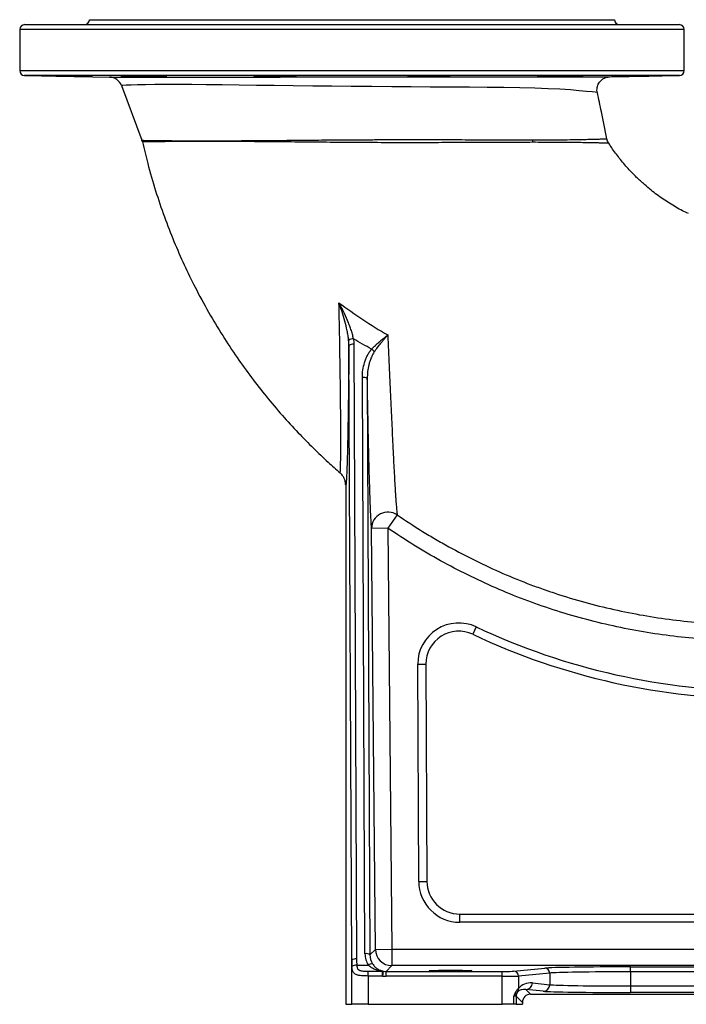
# Model space of a CAD drawing. Header units: millimetres. Extents: x 7 to 1569, y 11 to 2128.
# Tile 1 of 20: x 7 to 413, y 11 to 611. Entities that reach past the tile are written whole.
import ezdxf

# ---------------------------------------------------------------- set-up
doc = ezdxf.new("R2010")
doc.units = ezdxf.units.MM

msp = doc.modelspace()

# ---------------------------------------------------------------- linework, layer by layer
at = {"color": 7, "linetype": 'Continuous', "lineweight": 25}
for p, q in [((10.12, 607.79), (409.12, 607.79)), ((49.62, 610.79), (209.62, 610.79)), ((209.62, 610.79), (369.62, 610.79)), ((7.12, 604.79), (7.12, 579.74)), ((412.12, 579.74), (412.12, 604.79)), ((10.07, 576.74), (61.81, 575.84)), ((78.84, 576.3), (78.84, 576.61)), ((154, 576.3), (154, 576.62)), ((175.17, 576.3), (175.41, 576.33)), ((265.23, 576.62), (265.23, 576.3)), ((340.4, 576.61), (340.4, 576.3)), ((366.78, 576), (409.17, 576.74)), ((69.17, 570.64), (81.64, 537.3)), ((359.08, 566.41), (359.07, 566.41)), ((81.64, 537.3), (81.65, 537.3)), ((209.45, 37.69), (207.76, 412.23)), ((210.76, 412.98), (212.45, 38.44)), ((217.54, 41.61), (215.96, 392.78)), ((218.96, 392.05), (220.54, 40.89)), ((205.78, 327.16), (205.78, 10.79)), ((237.17, 309.07), (231.57, 300.92)), ((231.57, 300.92), (221.58, 300.83)), ((223.89, 44.27), (221.58, 300.83)), ((231.57, 300.92), (233.89, 44.36)), ((285.34, 240.78), (283.21, 236.26)), ((249.69, 218.05), (254.69, 218.08)), ((250.28, 85.68), (249.69, 218.05)), ((254.69, 218.08), (255.28, 85.7)), ((250.28, 85.68), (255.28, 85.7)), ((275.28, 60.79), (275.28, 65.79)), ((275.28, 65.79), (536.89, 65.79)), ((536.89, 60.79), (275.28, 60.79)), ((220.54, 40.89), (223.89, 44.27)), ((223.89, 44.27), (233.89, 44.36)), ((233.89, 44.36), (233.89, 34.36)), ((233.89, 44.36), (598.33, 44.36)), ((209.45, 10.79), (209.45, 37.69)), ((212.54, 34.57), (219.64, 34.57)), ((219.45, 28.04), (219.45, 30.95)), ((219.45, 30.95), (228.19, 30.95)), ((228.7, 30.99), (228.19, 28.04)), ((228.19, 28.04), (228.19, 30.95)), ((233.89, 34.36), (230.4, 30.85)), ((230.4, 27.85), (230.4, 30.85)), ((230.4, 30.85), (301.23, 30.85)), ((601.26, 34.36), (233.89, 34.36)), ((301.23, 27.85), (301.23, 30.85)), ((308.12, 30.95), (327.15, 32.83)), ((379.35, 33.59), (539.89, 33.59)), ((379.35, 30.6), (379.35, 33.59)), ((379.35, 30.6), (379.35, 21.98)), ((539.89, 30.6), (379.35, 30.6)), ((219.45, 28.04), (219.45, 10.79)), ((228.19, 28.04), (219.45, 28.04)), ((301.23, 27.85), (230.4, 27.85)), ((301.23, 10.79), (301.23, 27.85)), ((330.11, 29.83), (311.08, 27.95)), ((311.08, 27.95), (311.08, 20.4)), ((330.11, 29.83), (330.11, 22.75)), ((315.61, 19.8), (318.46, 16.95)), ((326.17, 18.76), (315.61, 19.8)), ((319.55, 23.8), (330.11, 22.75)), ((379.35, 21.98), (379.35, 17.98)), ((379.35, 21.98), (539.89, 21.98)), ((308.23, 10.79), (308.23, 15.81)), ((309.73, 15.68), (309.73, 10.79)), ((313.46, 11.95), (309.73, 15.68)), ((318.46, 16.95), (600.78, 16.95)), ((539.89, 17.98), (379.35, 17.98)), ((205.78, 10.79), (209.45, 10.79)), ((219.45, 10.79), (209.45, 10.79)), ((219.45, 10.79), (301.23, 10.79)), ((308.23, 10.79), (301.23, 10.79)), ((309.73, 10.79), (308.23, 10.79)), ((309.73, 10.79), (313.46, 10.79)), ((313.46, 11.95), (313.46, 10.79))]:
    msp.add_line(p, q, dxfattribs=at)
at = {"color": 8, "linetype": 'Continuous', "lineweight": 25}
for p, q in [((412.12, 604.79), (7.12, 604.79)), ((7.12, 579.74), (412.12, 579.74)), ((409.17, 576.74), (10.07, 576.74))]:
    msp.add_line(p, q, dxfattribs=at)
at = {"color": 8, "linetype": 'Continuous', "lineweight": 25, "flags": 128}
msp.add_lwpolyline([(359.07, 566.41), (358.97, 566.42), (357.9, 566.53), (355.95, 566.74), (352.59, 567.1), (348.17, 567.52), (342.7, 567.97), (336.25, 568.38), (329.1, 568.72), (321.06, 568.99), (312.01, 569.21), (302.11, 569.38), (291.97, 569.5), (281.14, 569.59), (269.52, 569.67), (257.33, 569.75), (245.79, 569.82), (233.94, 569.89), (221.66, 569.99), (209.22, 570.1), (197.44, 570.22), (185.68, 570.36), (173.87, 570.5), (162.26, 570.65), (151.36, 570.79), (140.81, 570.92), (130.55, 571.04), (120.82, 571.13), (112, 571.21), (103.82, 571.25), (96.25, 571.26), (89.48, 571.23), (83.8, 571.17), (78.97, 571.08), (75, 570.95), (72.01, 570.82), (69.9, 570.7), (69.35, 570.66), (69.17, 570.64), (69.17, 570.64)], dxfattribs=at)
at = {"color": 7, "linetype": 'Continuous', "lineweight": 25}
for centre, radius, start, end in [((10.12, 604.79), 3, 90, 180), ((46.62, 610.79), 3, 270, 0), ((372.62, 610.79), 3, 180, 270), ((409.12, 604.79), 3, 0, 90), ((10.12, 579.74), 3, 180, 269), ((409.12, 579.74), 3, 271, 0), ((61.68, 567.84), 8, 20.51025, 89), ((74.15, 534.5), 8, 12.76786, 20.51016), ((79.33, 534.63), 8.29, 12.12974, 18.17216), ((331.26, 538.34), 11.74, 183.79853, 191.17784), ((210.57, 411.36), 5.01, 90.25874, 126.31414), ((210.09, 409.29), 3.75, 79.69391, 128.36953), ((212.79, 399.3), 13.85, 41.09498, 50.63115), ((216.66, 389.1), 3.74, 52.10902, 100.80016), ((231.6, 300.74), 10.02, 56.18934, 179.50811), ((274.69, 218.17), 25, 64.7792, 180.25809), ((459.62, 610.79), 409, 244.7792, 270), ((274.69, 218.17), 20, 64.7792, 180.25809), ((459.62, 610.79), 414, 244.7792, 270), ((275.28, 85.79), 25, 180.25809, 270), ((275.28, 85.79), 20, 180.25809, 270), ((233.89, 44.36), 10, 180.53638, 269.97979), ((211.78, 34.75), 3.75, 79.69391, 128.36953), ((218.24, 37.94), 3.74, 52.10902, 100.80016), ((212.17, 29.79), 4.79, 85.62578, 122.78629), ((222.02, 31.84), 3.62, 88.08322, 131.22799), ((228.53, 29.8), 1.21, 82.05148, 106.58263), ((308.09, 27.96), 2.99, 359.77222, 89.35941), ((327.12, 29.84), 2.99, 359.77222, 89.35941), ((308.65, 17.02), 1.27, 0.50414, 59.60161), ((307.33, 20.24), 3.75, 328.59023, 2.47988), ((315.57, 23.78), 3.98, 270.64059, 0.22778), ((326.12, 22.74), 3.98, 270.64059, 0.22778), ((314.73, 15.68), 5, 164.30891, 179.98223)]:
    msp.add_arc(centre, radius, start, end, dxfattribs=at)
for centre, major_axis, ratio, start_param, end_param in [((219.45, 38.16), (0, 27.13), 0.368664, 1.58825, 1.731773), ((219.45, 38.91), (0, 27.13), 0.258065, 1.58825, 1.731773), ((230.54, 41.73), (5.18, 12), 0.993448, 1.985475, 2.557048), ((230.54, 40.98), (4.03, 9.23), 0.991432, 1.98871, 2.560282), ((230.41, 40.85), (7.04, 7.11), 0.999517, 3.751239, 3.922315), ((301.23, 30.97), (7, 0), 0.017455, 4.712389, 6.108652), ((379.35, 32.67), (53, 0), 0.017455, 1.570796, 2.96706), ((379.35, 29.67), (50, 0), 0.018502, 1.570796, 2.96706), ((230.41, 40.85), (-9.15, -9.24), 0.999698, 0.609646, 0.780722), ((301.23, 27.97), (10, 0), 0.012219, 4.712389, 6.108652), ((319.55, 14.8), (9.32, -4.16), 0.862813, 1.938407, 2.951585), ((315.62, 14.8), (5.63, -2.64), 0.774671, 1.919869, 2.933047), ((379.35, 18.92), (54, 0), 0.017455, 3.316126, 4.712389), ((379.35, 22.92), (50, 0), 0.018851, 3.316126, 4.712389), ((304.73, 15.68), (5, 0), 0.03491, 0.017453, 0.794698), ((318.46, 11.95), (3.54, -3.54), 0.999695, 2.356347, 3.926839)]:
    msp.add_ellipse(centre, major_axis=major_axis, ratio=ratio, start_param=start_param, end_param=end_param, dxfattribs=at)
msp.add_ellipse((269.62, 31.32), major_axis=(13, 0), ratio=0.017455, dxfattribs=at)
for points, knots in [([(44.38, 576.3), (43.5, 576.32), (42.09, 576.35), (39.68, 576.4), (37.58, 576.44), (35.4, 576.48), (33.2, 576.51), (31.05, 576.54), (29, 576.57), (27.11, 576.6), (25.45, 576.62), (24.05, 576.63), (22.95, 576.64), (22.2, 576.65), (21.81, 576.64), (21.83, 576.64), (21.83, 576.64)], [0, 0, 0, 0, 0.1153453, 0.1856211, 0.2558969, 0.3261777, 0.3964584, 0.466737, 0.5370156, 0.6072867, 0.6775577, 0.7478192, 0.8180806, 0.8883343, 0.958588, 1, 1, 1, 1]), ([(21.82, 576.63), (21.9, 576.63), (22.08, 576.62), (22.8, 576.6), (23.91, 576.57), (25.42, 576.54), (27.24, 576.51), (29.13, 576.47), (31.19, 576.43), (33.35, 576.39), (35.55, 576.35), (37.35, 576.32), (38.38, 576.31), (38.71, 576.3)], [0, 0, 0, 0, 0.093262, 0.186526, 0.279791, 0.396106, 0.489403, 0.5827, 0.675996, 0.769293, 0.862595, 0.955896, 1, 1, 1, 1]), ([(38.71, 576.3), (38.93, 576.3), (40.37, 576.27), (43.1, 576.23), (46.59, 576.17), (49.33, 576.14), (50.95, 576.12), (51.16, 576.12), (51.22, 576.13)], [0, 0, 0, 0, 0.039265, 0.257705, 0.47614, 0.69455, 0.912924, 1, 1, 1, 1]), ([(51.57, 576.13), (51.58, 576.13), (51.78, 576.13), (51.05, 576.16), (49.32, 576.2), (46.86, 576.26), (45.06, 576.29), (44.38, 576.3)], [0, 0, 0, 0, 0.004677, 0.281472, 0.558291, 0.835154, 1, 1, 1, 1]), ([(61.81, 575.84), (61.92, 575.84), (62.12, 575.84), (63.75, 575.84), (66.31, 575.84), (69.87, 575.84), (74.35, 575.84), (79.71, 575.84), (86.01, 575.84), (93.26, 575.84), (101.41, 575.84), (110.5, 575.85), (120.46, 575.85), (131.06, 575.86), (142.17, 575.86), (153.72, 575.87), (165.87, 575.87), (178.29, 575.88), (190.83, 575.89), (203.45, 575.89), (216.29, 575.9), (229.03, 575.9), (241.51, 575.91), (253.69, 575.91), (265.74, 575.92), (277.42, 575.92), (288.6, 575.93), (299.27, 575.93), (309.46, 575.93), (319.04, 575.94), (327.91, 575.94), (336.04, 575.95), (343.42, 575.96), (349.97, 575.97), (355.62, 575.97), (360.31, 575.98), (363.3, 575.99), (365.09, 576), (366.29, 576), (367.01, 576.01), (366.81, 576), (366.78, 576)], [0, 0, 0, 0, 0.025288, 0.05076, 0.076781, 0.102978, 0.128544, 0.154271, 0.180499, 0.206901, 0.23379, 0.260866, 0.288538, 0.316419, 0.343112, 0.369992, 0.397471, 0.425159, 0.451526, 0.478079, 0.505227, 0.53258, 0.558603, 0.584805, 0.611569, 0.638525, 0.664766, 0.691184, 0.71815, 0.745302, 0.772212, 0.799298, 0.826927, 0.854739, 0.882794, 0.911044, 0.939965, 0.954563, 0.96916, 0.995438, 1, 1, 1, 1]), ([(68.66, 576.57), (68.75, 576.56), (68.92, 576.54), (69.64, 576.51), (70.75, 576.47), (72.26, 576.43), (74.08, 576.39), (76.2, 576.35), (77.87, 576.32), (78.84, 576.3)], [0, 0, 0, 0, 0.131288, 0.262593, 0.393898, 0.557708, 0.689038, 0.820368, 1, 1, 1, 1]), ([(94.33, 576.3), (94.19, 576.31), (93.87, 576.33), (93.02, 576.37), (91.79, 576.4), (90.26, 576.44), (88.49, 576.48), (86.53, 576.51), (84.43, 576.55), (82.25, 576.58), (80.05, 576.6), (77.89, 576.62), (75.84, 576.64), (73.96, 576.64), (72.29, 576.65), (70.9, 576.64), (69.79, 576.63), (69.05, 576.62), (68.66, 576.6), (68.67, 576.59), (68.68, 576.58)], [0, 0, 0, 0, 0.043156, 0.100834, 0.158511, 0.216195, 0.273879, 0.331564, 0.389249, 0.446929, 0.504609, 0.562282, 0.619955, 0.67762, 0.735285, 0.792946, 0.850607, 0.908268, 0.965929, 1, 1, 1, 1]), ([(78.84, 576.3), (79.57, 576.29), (81.31, 576.25), (84.65, 576.2), (88.39, 576.15), (91.88, 576.12), (94.62, 576.12), (96.25, 576.13), (96.46, 576.15), (96.52, 576.16)], [0, 0, 0, 0, 0.119371, 0.282435, 0.445489, 0.608518, 0.771522, 0.934513, 1, 1, 1, 1]), ([(96.87, 576.18), (96.87, 576.18), (97.08, 576.2), (96.33, 576.24), (95.18, 576.28), (94.36, 576.3), (94.33, 576.3)], [0, 0, 0, 0, 0.00781, 0.493607, 0.979482, 1, 1, 1, 1]), ([(149.8, 576.47), (149.89, 576.46), (150.06, 576.43), (150.78, 576.39), (151.89, 576.35), (153.06, 576.32), (153.86, 576.31), (154, 576.3)], [0, 0, 0, 0, 0.221481, 0.442986, 0.664491, 0.940902, 1, 1, 1, 1]), ([(175.76, 576.37), (175.77, 576.37), (175.88, 576.38), (175.58, 576.41), (175.09, 576.45), (174.16, 576.48), (172.93, 576.52), (171.4, 576.55), (169.64, 576.58), (167.67, 576.6), (165.57, 576.62), (163.39, 576.64), (161.19, 576.64), (159.04, 576.65), (156.99, 576.64), (155.11, 576.63), (153.44, 576.62), (152.04, 576.6), (150.94, 576.57), (150.19, 576.54), (149.8, 576.51), (149.81, 576.49), (149.82, 576.48)], [0, 0, 0, 0, 0.001658, 0.055361, 0.109065, 0.162772, 0.216479, 0.270183, 0.323888, 0.377587, 0.431285, 0.484977, 0.538668, 0.592354, 0.646039, 0.699723, 0.753407, 0.807093, 0.860779, 0.914471, 0.968163, 1, 1, 1, 1]), ([(154, 576.3), (154.33, 576.29), (154.98, 576.26), (156.79, 576.21), (159.47, 576.17), (163.09, 576.13), (166.84, 576.12), (170.33, 576.13), (173.07, 576.16), (174.7, 576.2), (174.91, 576.23), (174.97, 576.24)], [0, 0, 0, 0, 0.085739, 0.167169, 0.297198, 0.427228, 0.557243, 0.687242, 0.817238, 0.947248, 1, 1, 1, 1]), ([(175.32, 576.27), (175.32, 576.27), (175.42, 576.28), (175.29, 576.29), (175.17, 576.3)], [0, 0, 0, 0, 0.02977, 1, 1, 1, 1]), ([(269.46, 576.49), (269.46, 576.49), (269.52, 576.5), (269.3, 576.52), (268.78, 576.55), (267.85, 576.58), (266.62, 576.61), (265.1, 576.62), (263.33, 576.64), (261.37, 576.65), (259.27, 576.65), (257.08, 576.64), (254.88, 576.63), (252.73, 576.62), (250.68, 576.59), (248.8, 576.57), (247.13, 576.54), (245.73, 576.5), (244.63, 576.47), (243.89, 576.43), (243.49, 576.4), (243.51, 576.38), (243.51, 576.37)], [0, 0, 0, 0, 0.001641, 0.055346, 0.109052, 0.162753, 0.216454, 0.270147, 0.323841, 0.377528, 0.431215, 0.484899, 0.538582, 0.592266, 0.645949, 0.699638, 0.753326, 0.807021, 0.860717, 0.914419, 0.968121, 1, 1, 1, 1]), ([(243.5, 576.35), (243.58, 576.34), (243.69, 576.32), (243.99, 576.31), (244.07, 576.3)], [0, 0, 0, 0, 0.707998, 1, 1, 1, 1]), ([(244.07, 576.3), (244.03, 576.3), (243.92, 576.29), (244, 576.28), (244.04, 576.27)], [0, 0, 0, 0, 0.415055, 1, 1, 1, 1]), ([(244.22, 576.23), (244.5, 576.21), (244.95, 576.19), (245.88, 576.17), (246.23, 576.16), (247, 576.15), (247.42, 576.15), (248.32, 576.14), (248.8, 576.13), (249.8, 576.13), (250.33, 576.12), (251.42, 576.12), (251.98, 576.12), (252.83, 576.12), (253.12, 576.12), (253.7, 576.12), (254, 576.13), (254.87, 576.13), (255.45, 576.13), (256.32, 576.14), (256.61, 576.14), (257.19, 576.14), (257.48, 576.15), (258.33, 576.15), (258.88, 576.16), (259.67, 576.17), (259.93, 576.17), (260.45, 576.18), (260.7, 576.19), (261.93, 576.21), (262.79, 576.22), (264.26, 576.26), (264.83, 576.28), (265.23, 576.3)], [0, 0, 0, 0, 0.125, 0.125, 0.1875, 0.1875, 0.25, 0.25, 0.3125, 0.3125, 0.375, 0.375, 0.4375, 0.4375, 0.46875, 0.46875, 0.5, 0.5, 0.5625, 0.5625, 0.59375, 0.59375, 0.625, 0.625, 0.6875, 0.6875, 0.71875, 0.71875, 0.75, 0.75, 0.875, 0.875, 1, 1, 1, 1]), ([(265.23, 576.3), (265.73, 576.31), (266.74, 576.34), (267.91, 576.37), (268.83, 576.41), (269.14, 576.44), (269.29, 576.45)], [0, 0, 0, 0, 0.241118, 0.49407, 0.747022, 1, 1, 1, 1]), ([(324.91, 576.3), (324.37, 576.29), (323.13, 576.25), (322.29, 576.21), (322.46, 576.19), (322.49, 576.18)], [0, 0, 0, 0, 0.370775, 0.856559, 1, 1, 1, 1]), ([(322.67, 576.15), (322.89, 576.14), (323.22, 576.14), (323.88, 576.13), (324.13, 576.13), (324.67, 576.12), (324.96, 576.12), (325.59, 576.12), (325.93, 576.12), (326.64, 576.12), (327.02, 576.13), (327.79, 576.13), (328.2, 576.13), (329.05, 576.14), (329.48, 576.14), (330.36, 576.15), (330.8, 576.15), (331.71, 576.16), (332.18, 576.17), (333.57, 576.18), (334.5, 576.2), (335.87, 576.22), (336.33, 576.22), (337.21, 576.24), (337.64, 576.25), (338.47, 576.26), (338.88, 576.27), (339.67, 576.29), (340.05, 576.29), (340.4, 576.3)], [0, 0, 0, 0, 0.125, 0.125, 0.1875, 0.1875, 0.25, 0.25, 0.3125, 0.3125, 0.375, 0.375, 0.4375, 0.4375, 0.5, 0.5, 0.5625, 0.5625, 0.625, 0.625, 0.75, 0.75, 0.8125, 0.8125, 0.875, 0.875, 0.9375, 0.9375, 1, 1, 1, 1]), ([(350.6, 576.58), (350.6, 576.58), (350.66, 576.59), (350.44, 576.61), (349.92, 576.63), (348.99, 576.64), (347.76, 576.65), (346.24, 576.65), (344.47, 576.64), (342.51, 576.63), (340.41, 576.61), (338.22, 576.59), (336.02, 576.56), (333.87, 576.53), (331.82, 576.5), (329.94, 576.46), (328.27, 576.42), (326.88, 576.39), (325.64, 576.34), (325.17, 576.32), (324.91, 576.3)], [0, 0, 0, 0, 0.001834, 0.059515, 0.117196, 0.174869, 0.232542, 0.29021, 0.347877, 0.405543, 0.463209, 0.520878, 0.578546, 0.636222, 0.693897, 0.751581, 0.809264, 0.866953, 0.924642, 1, 1, 1, 1]), ([(340.4, 576.3), (340.44, 576.3), (341.2, 576.32), (342.63, 576.34), (344.59, 576.38), (346.34, 576.42), (347.85, 576.45), (349.06, 576.49), (349.97, 576.53), (350.28, 576.55), (350.43, 576.56)], [0, 0, 0, 0, 0.0082144, 0.1498822, 0.29155, 0.4332372, 0.5749244, 0.7166186, 0.8583127, 1, 1, 1, 1]), ([(374.85, 576.3), (374.49, 576.3), (372.99, 576.27), (370.63, 576.22), (368.56, 576.17), (367.58, 576.14), (367.75, 576.13), (367.79, 576.13)], [0, 0, 0, 0, 0.087492, 0.364503, 0.641505, 0.918471, 1, 1, 1, 1]), ([(367.97, 576.12), (368.13, 576.12), (368.35, 576.12), (368.78, 576.13), (368.93, 576.13), (369.28, 576.13), (369.46, 576.13), (369.86, 576.14), (370.08, 576.14), (370.53, 576.14), (370.76, 576.15), (371.51, 576.16), (372.05, 576.17), (372.91, 576.18), (373.21, 576.18), (373.82, 576.19), (374.13, 576.2), (375.09, 576.21), (375.74, 576.22), (377.09, 576.24), (377.79, 576.26), (379.16, 576.28), (379.85, 576.29), (380.53, 576.3)], [0, 0, 0, 0, 0.125, 0.125, 0.1875, 0.1875, 0.25, 0.25, 0.3125, 0.3125, 0.375, 0.375, 0.5, 0.5, 0.5625, 0.5625, 0.625, 0.625, 0.75, 0.75, 0.875, 0.875, 1, 1, 1, 1]), ([(397.45, 576.64), (397.45, 576.64), (397.51, 576.64), (397.29, 576.65), (396.76, 576.65), (395.84, 576.64), (394.61, 576.63), (393.08, 576.61), (391.32, 576.59), (389.35, 576.56), (387.25, 576.53), (385.07, 576.5), (382.87, 576.46), (380.72, 576.42), (378.66, 576.38), (376.78, 576.34), (375.55, 576.32), (374.96, 576.31), (374.85, 576.3)], [0, 0, 0, 0, 0.002326, 0.072565, 0.142804, 0.213038, 0.283273, 0.353508, 0.423744, 0.493986, 0.564228, 0.63448, 0.704731, 0.774991, 0.845251, 0.915516, 0.985781, 1, 1, 1, 1]), ([(380.53, 576.3), (381.35, 576.32), (382.88, 576.34), (385.21, 576.38), (387.39, 576.42), (389.48, 576.46), (391.44, 576.49), (393.19, 576.53), (394.7, 576.56), (395.9, 576.59), (396.82, 576.61), (397.12, 576.62), (397.28, 576.63)], [0, 0, 0, 0, 0.114387, 0.212786, 0.311186, 0.409594, 0.508002, 0.60641, 0.704818, 0.803216, 0.901615, 1, 1, 1, 1]), ([(359.12, 566.42), (359.07, 566.59), (358.89, 567.31), (358.9, 568.58), (359.15, 570.11), (359.67, 571.47), (360.35, 572.63), (361.16, 573.6), (362.05, 574.38), (362.96, 574.98), (363.85, 575.41), (364.68, 575.7), (365.41, 575.87), (365.98, 575.96), (366.3, 575.98), (366.42, 575.99)], [0, 0, 0, 0, 0.039582, 0.161845, 0.274818, 0.379802, 0.478127, 0.570308, 0.656401, 0.736115, 0.808837, 0.873606, 0.929094, 0.97362, 1, 1, 1, 1]), ([(364.95, 538.26), (363.83, 543.71), (361.9, 553.1), (359.98, 562.48), (359.17, 566.43)], [0, 0, 0, 0, 0.579893, 1, 1, 1, 1]), ([(87.43, 536.37), (85.6, 536.34), (84.24, 536.31), (82.86, 536.29), (82.52, 536.28), (82.06, 536.27), (81.94, 536.27), (81.95, 536.27)], [0, 0, 0, 0, 0.5, 0.5, 0.75, 0.75, 1, 1, 1, 1]), ([(82.03, 536.29), (83.03, 531.91), (85.33, 521.91), (89.79, 506.72), (95.12, 490.87), (100.97, 475.82), (107.21, 461.52), (114.23, 447.12), (122.02, 432.71), (130.6, 418.42), (139.38, 405.12), (148.26, 392.8), (157.47, 381.02), (166.93, 369.84), (176.56, 359.31), (185.89, 349.84), (194.42, 341.71), (199.93, 336.86), (202.36, 334.72)], [0, 0, 0, 0, 0.0564383, 0.1289026, 0.1988861, 0.2664924, 0.3318107, 0.3949129, 0.467788, 0.5376211, 0.6043673, 0.6679666, 0.7283804, 0.7922239, 0.852002, 0.907693, 0.9592831, 1, 1, 1, 1]), ([(87.2, 537.21), (88.07, 537.2), (89.04, 537.19), (91.15, 537.16), (92.3, 537.15), (96, 537.11), (98.81, 537.09), (103.57, 537.05), (105.24, 537.05), (107.88, 537.03), (108.78, 537.03), (110.61, 537.02), (111.55, 537.02), (114.4, 537.02), (116.37, 537.01), (120.44, 537.01), (122.55, 537.01), (126.89, 537.02), (129.12, 537.02), (133.73, 537.04), (136.11, 537.05), (139.77, 537.06), (141, 537.07), (143.49, 537.09), (144.74, 537.1), (148.54, 537.12), (151.11, 537.14), (156.33, 537.18), (158.98, 537.2), (164.37, 537.25), (167.1, 537.27), (172.65, 537.32), (175.47, 537.35), (179.76, 537.38), (181.2, 537.4), (184.09, 537.42), (185.54, 537.43), (189.89, 537.47), (192.8, 537.5), (198.64, 537.54), (201.57, 537.56), (207.46, 537.6), (210.41, 537.62), (216.34, 537.65), (219.31, 537.67), (223.79, 537.69), (225.29, 537.69), (228.28, 537.71), (229.78, 537.71), (234.25, 537.72), (237.21, 537.73), (246.03, 537.74), (251.83, 537.74), (260.4, 537.73), (263.23, 537.73), (267.46, 537.72), (268.86, 537.71), (271.66, 537.71), (273.05, 537.7), (279.96, 537.68), (285.31, 537.66), (295.67, 537.61), (300.69, 537.59), (307.96, 537.57), (310.34, 537.57), (313.85, 537.56), (315.01, 537.56), (317.3, 537.56), (318.43, 537.56), (319.55, 537.56)], [0, 0, 0, 0, 0.03125, 0.03125, 0.0625, 0.0625, 0.125, 0.125, 0.15625, 0.15625, 0.171875, 0.171875, 0.1875, 0.1875, 0.21875, 0.21875, 0.25, 0.25, 0.28125, 0.28125, 0.3125, 0.3125, 0.328125, 0.328125, 0.34375, 0.34375, 0.375, 0.375, 0.40625, 0.40625, 0.4375, 0.4375, 0.46875, 0.46875, 0.484375, 0.484375, 0.5, 0.5, 0.53125, 0.53125, 0.5625, 0.5625, 0.59375, 0.59375, 0.625, 0.625, 0.640625, 0.640625, 0.65625, 0.65625, 0.6875, 0.6875, 0.75, 0.75, 0.78125, 0.78125, 0.796875, 0.796875, 0.8125, 0.8125, 0.875, 0.875, 0.9375, 0.9375, 0.96875, 0.96875, 0.984375, 0.984375, 1, 1, 1, 1]), ([(319.74, 536.06), (315.26, 536.06), (310.6, 536.05), (300.96, 536.03), (295.97, 536), (285.68, 535.95), (280.36, 535.92), (272.13, 535.89), (269.34, 535.88), (263.68, 535.86), (260.83, 535.85), (252.25, 535.83), (246.47, 535.82), (234.81, 535.83), (228.93, 535.84), (220.02, 535.89), (217.03, 535.9), (212.53, 535.93), (211.03, 535.94), (208.05, 535.96), (206.56, 535.97), (202.11, 536.01), (199.17, 536.03), (193.33, 536.08), (190.43, 536.11), (181.78, 536.19), (176.1, 536.24), (167.71, 536.32), (164.93, 536.34), (159.47, 536.39), (156.79, 536.41), (151.52, 536.45), (148.94, 536.47), (143.87, 536.51), (141.38, 536.52), (137.72, 536.54), (136.52, 536.54), (134.13, 536.55), (132.95, 536.56), (129.45, 536.57), (127.18, 536.57), (123.88, 536.58), (122.79, 536.58), (120.66, 536.58), (119.62, 536.58), (116.54, 536.58), (114.57, 536.58), (110.78, 536.57), (108.97, 536.56), (105.49, 536.55), (103.83, 536.54), (100.67, 536.51), (99.17, 536.5), (97.04, 536.48), (96.35, 536.47), (95.02, 536.46), (94.37, 536.46), (92.51, 536.44), (91.36, 536.42), (89.25, 536.39), (88.29, 536.38), (87.43, 536.37)], [0, 0, 0, 0, 0.0625, 0.0625, 0.125, 0.125, 0.1875, 0.1875, 0.21875, 0.21875, 0.25, 0.25, 0.3125, 0.3125, 0.375, 0.375, 0.40625, 0.40625, 0.421875, 0.421875, 0.4375, 0.4375, 0.46875, 0.46875, 0.5, 0.5, 0.5625, 0.5625, 0.59375, 0.59375, 0.625, 0.625, 0.65625, 0.65625, 0.6875, 0.6875, 0.703125, 0.703125, 0.71875, 0.71875, 0.75, 0.75, 0.765625, 0.765625, 0.78125, 0.78125, 0.8125, 0.8125, 0.84375, 0.84375, 0.875, 0.875, 0.90625, 0.90625, 0.921875, 0.921875, 0.9375, 0.9375, 0.96875, 0.96875, 1, 1, 1, 1]), ([(366.07, 535.56), (365.95, 535.73), (365.55, 536.32), (365.17, 537.24), (365.03, 538), (364.98, 538.27)], [0, 0, 0, 0, 0.217926, 0.719536, 1, 1, 1, 1]), ([(414.62, 492.61), (413.43, 493.17), (409.48, 495.02), (403.1, 498.83), (396.77, 503.12), (391.71, 507.03), (387.51, 510.55), (382.82, 514.89), (377.68, 520.22), (372.63, 526.24), (368.69, 531.46), (366.71, 534.61), (366.11, 535.58)], [0, 0, 0, 0, 0.060161, 0.199168, 0.338934, 0.409605, 0.491597, 0.588996, 0.701764, 0.829812, 0.948067, 1, 1, 1, 1]), ([(201.71, 438.33), (206.44, 434.75), (211.28, 431.33), (221.18, 424.78), (226.24, 421.66), (231.39, 418.69)], [0, 0, 0, 0, 0.5, 0.5, 1, 1, 1, 1]), ([(202.35, 334.7), (202.41, 334.65), (202.47, 334.85), (202.54, 335.49), (202.56, 335.76), (202.59, 336.41), (202.61, 336.79), (202.66, 338.09), (202.69, 339.14), (202.73, 341.57), (202.75, 342.95), (202.77, 346), (202.78, 347.68), (202.79, 349.94), (202.79, 350.41), (202.79, 351.35), (202.8, 351.82), (202.8, 353.27), (202.8, 354.26), (202.8, 359.36), (202.78, 363.84), (202.74, 371.09), (202.72, 373.6), (202.68, 377.49), (202.67, 378.8), (202.65, 381.48), (202.63, 382.84), (202.56, 389.67), (202.48, 395.34), (202.3, 407.05), (202.2, 413.09), (201.97, 425.48), (201.84, 431.83), (201.71, 438.33)], [0, 0, 0, 0, 0.0625, 0.0625, 0.09375, 0.09375, 0.125, 0.125, 0.1875, 0.1875, 0.25, 0.25, 0.3125, 0.3125, 0.328125, 0.328125, 0.34375, 0.34375, 0.375, 0.375, 0.5, 0.5, 0.5625, 0.5625, 0.59375, 0.59375, 0.625, 0.625, 0.75, 0.75, 0.875, 0.875, 1, 1, 1, 1]), ([(210.55, 416.37), (210.36, 417.33), (210.13, 418.28), (209.61, 420.16), (209.32, 421.1), (208.69, 422.96), (208.35, 423.89), (207.64, 425.75), (207.26, 426.67), (206.09, 429.42), (205.26, 431.23), (203.97, 433.91), (203.53, 434.8), (202.85, 436.13), (202.63, 436.57), (202.28, 437.23), (202.17, 437.45), (201.94, 437.89), (201.82, 438.11), (201.71, 438.33)], [0, 0, 0, 0, 0.125, 0.125, 0.25, 0.25, 0.375, 0.375, 0.5, 0.5, 0.75, 0.75, 0.875, 0.875, 0.9375, 0.9375, 0.96875, 0.96875, 1, 1, 1, 1]), ([(207.6, 415.4), (207.5, 416.39), (207.37, 417.38), (207.05, 419.33), (206.87, 420.31), (206.26, 423.21), (205.78, 425.13), (204.74, 428.96), (204.17, 430.86), (203.28, 433.68), (202.97, 434.61), (202.51, 436.01), (202.35, 436.47), (202.11, 437.17), (202.03, 437.4), (201.87, 437.86), (201.79, 438.1), (201.71, 438.33)], [0, 0, 0, 0, 0.125, 0.125, 0.25, 0.25, 0.5, 0.5, 0.75, 0.75, 0.875, 0.875, 0.9375, 0.9375, 0.96875, 0.96875, 1, 1, 1, 1]), ([(221.58, 410), (222.33, 410.81), (223.13, 411.59), (224.34, 412.74), (224.76, 413.12), (225.59, 413.86), (226.01, 414.23), (227.27, 415.32), (228.11, 416.02), (229.35, 417.04), (229.76, 417.38), (230.38, 417.88), (230.58, 418.04), (230.99, 418.37), (231.19, 418.53), (231.39, 418.69)], [0, 0, 0, 0, 0.25, 0.25, 0.375, 0.375, 0.5, 0.5, 0.75, 0.75, 0.875, 0.875, 0.9375, 0.9375, 1, 1, 1, 1]), ([(223.23, 408.4), (223.88, 409.32), (224.55, 410.22), (225.91, 411.99), (226.61, 412.86), (227.65, 414.15), (228, 414.58), (228.69, 415.42), (229.04, 415.84), (229.72, 416.67), (230.06, 417.08), (230.56, 417.69), (230.73, 417.89), (230.98, 418.19), (231.06, 418.29), (231.23, 418.49), (231.31, 418.59), (231.39, 418.69)], [0, 0, 0, 0, 0.25, 0.25, 0.5, 0.5, 0.625, 0.625, 0.75, 0.75, 0.875, 0.875, 0.9375, 0.9375, 0.96875, 0.96875, 1, 1, 1, 1]), ([(231.39, 418.69), (231.68, 412.36), (231.97, 406.12), (232.53, 393.86), (232.8, 387.91), (233.33, 376.38), (233.58, 370.8), (234.09, 360.05), (234.33, 354.88), (234.63, 348.69), (234.69, 347.47), (234.81, 345.06), (234.87, 343.88), (235.05, 340.41), (235.16, 338.17), (235.39, 333.88), (235.5, 331.83), (235.73, 327.9), (235.84, 326.02), (236, 323.36), (236.06, 322.5), (236.17, 320.83), (236.22, 320.02), (236.38, 317.69), (236.49, 316.27), (236.69, 313.7), (236.79, 312.55), (236.99, 310.56), (237.09, 309.73), (237.17, 309.07)], [0, 0, 0, 0, 0.125, 0.125, 0.25, 0.25, 0.375, 0.375, 0.5, 0.5, 0.53125, 0.53125, 0.5625, 0.5625, 0.625, 0.625, 0.6875, 0.6875, 0.75, 0.75, 0.78125, 0.78125, 0.8125, 0.8125, 0.875, 0.875, 0.9375, 0.9375, 1, 1, 1, 1]), ([(207.76, 412.23), (207.7, 404.75), (207.63, 397.54), (207.47, 383.75), (207.38, 377.16), (207.27, 370.14), (207.26, 369.37), (207.23, 367.83), (207.22, 367.07), (207.18, 364.8), (207.16, 363.33), (207.08, 359), (207.03, 356.24), (206.91, 351.02), (206.86, 348.55), (206.74, 343.92), (206.67, 341.75), (206.61, 339.76)], [0, 0, 0, 0, 0.25, 0.25, 0.5, 0.5, 0.53125, 0.53125, 0.5625, 0.5625, 0.625, 0.625, 0.75, 0.75, 0.875, 0.875, 1, 1, 1, 1]), ([(215.96, 392.78), (215.95, 394.32), (216.06, 395.85), (216.49, 398.88), (216.82, 400.37), (217.37, 402.21), (217.49, 402.58), (217.75, 403.31), (217.89, 403.68), (218.32, 404.76), (218.64, 405.46), (219.34, 406.83), (219.73, 407.5), (220.58, 408.79), (221.05, 409.41), (221.58, 410)], [0, 0, 0, 0, 0.25, 0.25, 0.5, 0.5, 0.5625, 0.5625, 0.625, 0.625, 0.75, 0.75, 0.875, 0.875, 1, 1, 1, 1]), ([(223.23, 408.4), (222.81, 407.81), (222.44, 407.19), (221.78, 405.93), (221.48, 405.28), (220.94, 403.95), (220.7, 403.27), (220.27, 401.9), (220.08, 401.21), (219.58, 399.13), (219.34, 397.73), (219.02, 394.91), (218.95, 393.49), (218.96, 392.05)], [0, 0, 0, 0, 0.125, 0.125, 0.25, 0.25, 0.375, 0.375, 0.5, 0.5, 0.75, 0.75, 1, 1, 1, 1]), ([(221.58, 300.83), (221.52, 301.4), (221.46, 302.11), (221.35, 303.76), (221.29, 304.7), (221.12, 307.83), (221, 310.34), (220.85, 313.94), (220.82, 314.69), (220.77, 316.22), (220.74, 317.01), (220.65, 319.43), (220.59, 321.12), (220.42, 326.38), (220.3, 330.16), (220.08, 338.21), (219.97, 342.48), (219.81, 349.25), (219.75, 351.57), (219.65, 356.28), (219.59, 358.68), (219.44, 365.98), (219.34, 371), (219.14, 381.32), (219.05, 386.62), (218.96, 392.05)], [0, 0, 0, 0, 0.0625, 0.0625, 0.125, 0.125, 0.25, 0.25, 0.28125, 0.28125, 0.3125, 0.3125, 0.375, 0.375, 0.5, 0.5, 0.625, 0.625, 0.6875, 0.6875, 0.75, 0.75, 0.875, 0.875, 1, 1, 1, 1]), ([(205.78, 327.16), (205.78, 327.88), (205.7, 328.58), (205.48, 329.62), (205.38, 329.97), (205.16, 330.65), (205.03, 330.98), (204.59, 331.95), (204.23, 332.56), (203.59, 333.42), (203.36, 333.69), (203, 334.09), (202.87, 334.22), (202.61, 334.46), (202.48, 334.59), (202.35, 334.7)], [0, 0, 0, 0, 0.25, 0.25, 0.375, 0.375, 0.5, 0.5, 0.75, 0.75, 0.875, 0.875, 0.9375, 0.9375, 1, 1, 1, 1]), ([(237.17, 309.07), (242.25, 305.58), (247.41, 302.21), (255.28, 297.36), (257.91, 295.77), (263.22, 292.67), (265.9, 291.15), (273.96, 286.69), (279.39, 283.86), (290.38, 278.43), (295.94, 275.85), (307.19, 270.97), (312.88, 268.66), (321.51, 265.41), (324.41, 264.35), (330.22, 262.32), (333.14, 261.35), (347.74, 256.64), (359.53, 253.48), (383.3, 248.31), (395.28, 246.3), (419.45, 243.44), (431.63, 242.58), (445.44, 242.27), (446.98, 242.24), (450.06, 242.21), (451.6, 242.21), (454.68, 242.21), (456.22, 242.21), (459.3, 242.21), (460.84, 242.21), (468.54, 242.21), (474.7, 242.21), (493.18, 242.21), (505.51, 242.21), (517.83, 242.21)], [0, 0, 0, 0, 0.0625, 0.0625, 0.09375, 0.09375, 0.125, 0.125, 0.1875, 0.1875, 0.25, 0.25, 0.3125, 0.3125, 0.34375, 0.34375, 0.375, 0.375, 0.5, 0.5, 0.625, 0.625, 0.75, 0.75, 0.765625, 0.765625, 0.78125, 0.78125, 0.796875, 0.796875, 0.8125, 0.8125, 0.875, 0.875, 1, 1, 1, 1]), ([(517.83, 232.28), (505.34, 232.28), (492.86, 232.28), (474.14, 232.28), (467.9, 232.28), (460.09, 232.29), (458.53, 232.29), (455.41, 232.29), (453.85, 232.28), (450.73, 232.29), (449.17, 232.3), (446.05, 232.33), (444.5, 232.36), (430.48, 232.71), (418.07, 233.6), (393.34, 236.57), (381.03, 238.64), (362.63, 242.68), (356.51, 244.18), (344.3, 247.49), (338.25, 249.28), (320.33, 255.1), (308.64, 259.54), (291.48, 267.02), (285.83, 269.66), (274.64, 275.19), (269.11, 278.08), (258.17, 284.13), (252.76, 287.29), (242.07, 293.89), (236.79, 297.34), (231.57, 300.92)], [0, 0, 0, 0, 0.125, 0.125, 0.1875, 0.1875, 0.203125, 0.203125, 0.21875, 0.21875, 0.234375, 0.234375, 0.25, 0.25, 0.375, 0.375, 0.5, 0.5, 0.5625, 0.5625, 0.625, 0.625, 0.75, 0.75, 0.8125, 0.8125, 0.875, 0.875, 0.9375, 0.9375, 1, 1, 1, 1]), ([(219.45, 28.04), (218.76, 28.04), (218.1, 28.05), (217.11, 28.08), (216.78, 28.1), (216.14, 28.14), (215.82, 28.16), (214.89, 28.25), (214.31, 28.33), (213.49, 28.5), (213.22, 28.56), (212.72, 28.71), (212.48, 28.8), (212.03, 28.98), (211.82, 29.09), (211.43, 29.32), (211.24, 29.46), (210.74, 29.89), (210.47, 30.23), (210.15, 30.85), (210.06, 31.07), (209.9, 31.54), (209.84, 31.79), (209.73, 32.32), (209.69, 32.59), (209.62, 33.18), (209.59, 33.49), (209.58, 33.82)], [0, 0, 0, 0, 0.125, 0.125, 0.1875, 0.1875, 0.25, 0.25, 0.375, 0.375, 0.4375, 0.4375, 0.5, 0.5, 0.5625, 0.5625, 0.625, 0.625, 0.75, 0.75, 0.8125, 0.8125, 0.875, 0.875, 0.9375, 0.9375, 1, 1, 1, 1]), ([(212.54, 34.57), (212.56, 34.16), (212.61, 33.78), (212.73, 33.25), (212.79, 33.08), (212.91, 32.76), (212.99, 32.61), (213.17, 32.34), (213.28, 32.21), (213.51, 31.98), (213.64, 31.88), (213.92, 31.7), (214.08, 31.63), (214.39, 31.49), (214.56, 31.43), (215.08, 31.28), (215.45, 31.2), (216.21, 31.09), (216.6, 31.06), (217.4, 31), (217.8, 30.98), (218.62, 30.96), (219.03, 30.95), (219.45, 30.95)], [0, 0, 0, 0, 0.125, 0.125, 0.1875, 0.1875, 0.25, 0.25, 0.3125, 0.3125, 0.375, 0.375, 0.4375, 0.4375, 0.5, 0.5, 0.625, 0.625, 0.75, 0.75, 0.875, 0.875, 1, 1, 1, 1]), ([(228.19, 30.95), (227.43, 31.04), (226.68, 31.18), (225.2, 31.53), (224.47, 31.76), (223.38, 32.18), (223.02, 32.34), (222.31, 32.68), (221.95, 32.87), (221.26, 33.29), (220.92, 33.51), (220.26, 34), (219.94, 34.27), (219.64, 34.57)], [0, 0, 0, 0, 0.25, 0.25, 0.5, 0.5, 0.625, 0.625, 0.75, 0.75, 0.875, 0.875, 1, 1, 1, 1]), ([(222.15, 35.46), (222.37, 35.11), (222.6, 34.8), (223.09, 34.2), (223.35, 33.93), (223.87, 33.42), (224.14, 33.18), (224.69, 32.75), (224.96, 32.55), (225.52, 32.2), (225.8, 32.04), (226.37, 31.75), (226.66, 31.62), (227.53, 31.27), (228.11, 31.11), (228.7, 30.99)], [0, 0, 0, 0, 0.125, 0.125, 0.25, 0.25, 0.375, 0.375, 0.5, 0.5, 0.625, 0.625, 0.75, 0.75, 1, 1, 1, 1]), ([(309.29, 18.12), (309.11, 17.75), (308.94, 17.37), (308.59, 16.6), (308.41, 16.2), (308.23, 15.81)], [0, 0, 0, 0, 0.5, 0.5, 1, 1, 1, 1]), ([(309.29, 18.12), (309.46, 18.46), (309.64, 18.75), (309.99, 19.27), (310.17, 19.49), (310.5, 19.86), (310.65, 20.01), (310.9, 20.25), (311, 20.34), (311.08, 20.4)], [0, 0, 0, 0, 0.25, 0.25, 0.5, 0.5, 0.75, 0.75, 1, 1, 1, 1]), ([(310.53, 18.29), (310.5, 18.25), (310.47, 18.21), (310.39, 18.09), (310.34, 18.01), (310.23, 17.81), (310.17, 17.69), (310.04, 17.4), (309.97, 17.23), (309.92, 17.03)], [0, 0, 0, 0, 0.25, 0.25, 0.5, 0.5, 0.75, 0.75, 1, 1, 1, 1]), ([(309.92, 17.03), (309.84, 16.8), (309.66, 16.59), (309.24, 16.29), (309.07, 16.19), (308.79, 16.05), (308.68, 16), (308.52, 15.93), (308.46, 15.9), (308.35, 15.85), (308.29, 15.83), (308.23, 15.81)], [0, 0, 0, 0, 0.5, 0.5, 0.75, 0.75, 0.875, 0.875, 0.9375, 0.9375, 1, 1, 1, 1])]:
    msp.add_open_spline(points, degree=3, knots=knots, dxfattribs=at)
at = {"color": 8, "linetype": 'Continuous', "lineweight": 25}
for points, knots in [([(81.65, 537.3), (81.71, 537.3), (81.83, 537.3), (82.91, 537.28), (84.61, 537.25), (86.34, 537.22), (87.2, 537.21)], [0, 0, 0, 0, 0.24232, 0.49162, 0.745114, 1, 1, 1, 1]), ([(319.55, 537.56), (322.6, 537.57), (328.74, 537.57), (337.08, 537.63), (344.7, 537.73), (350.79, 537.83), (355.49, 537.94), (359.04, 538.04), (361.85, 538.13), (363.77, 538.2), (364.83, 538.24), (364.85, 538.24), (364.86, 538.24)], [0, 0, 0, 0, 0.116795, 0.234379, 0.354677, 0.476033, 0.566476, 0.657478, 0.750359, 0.843945, 0.934409, 1, 1, 1, 1]), ([(365.99, 535.5), (365.99, 535.5), (365.97, 535.5), (365.01, 535.53), (363.26, 535.58), (360.72, 535.64), (357.51, 535.71), (353.69, 535.79), (349.25, 535.86), (344.27, 535.93), (338.8, 535.99), (332.89, 536.03), (326.57, 536.06), (322.02, 536.06), (319.74, 536.06)], [0, 0, 0, 0, 0.060568, 0.14601, 0.232405, 0.32007, 0.40411, 0.488631, 0.573827, 0.659898, 0.744287, 0.829005, 0.914353, 1, 1, 1, 1]), ([(206.61, 339.76), (206.54, 337.79), (206.48, 336.01), (206.35, 332.9), (206.28, 331.56), (206.17, 329.91), (206.14, 329.42), (206.09, 328.79), (206.07, 328.6), (206.03, 328.24), (206.01, 328.08), (205.92, 327.38), (205.85, 327.11), (205.78, 327.16)], [0, 0, 0, 0, 0.25, 0.25, 0.5, 0.5, 0.625, 0.625, 0.6875, 0.6875, 0.75, 0.75, 1, 1, 1, 1])]:
    msp.add_open_spline(points, degree=3, knots=knots, dxfattribs=at)
at = {"color": 7, "linetype": 'Continuous', "lineweight": 25}
for points in [[(207.76, 412.23), (207.76, 413.29), (207.7, 414.35), (207.6, 415.4)], [(210.55, 416.37), (210.68, 415.25), (210.75, 414.11), (210.76, 412.98)], [(221.58, 410), (217.85, 412.05), (214.17, 414.17), (210.55, 416.37)]]:
    msp.add_open_spline(points, degree=3, dxfattribs=at)

doc.saveas('drawing.dxf')
